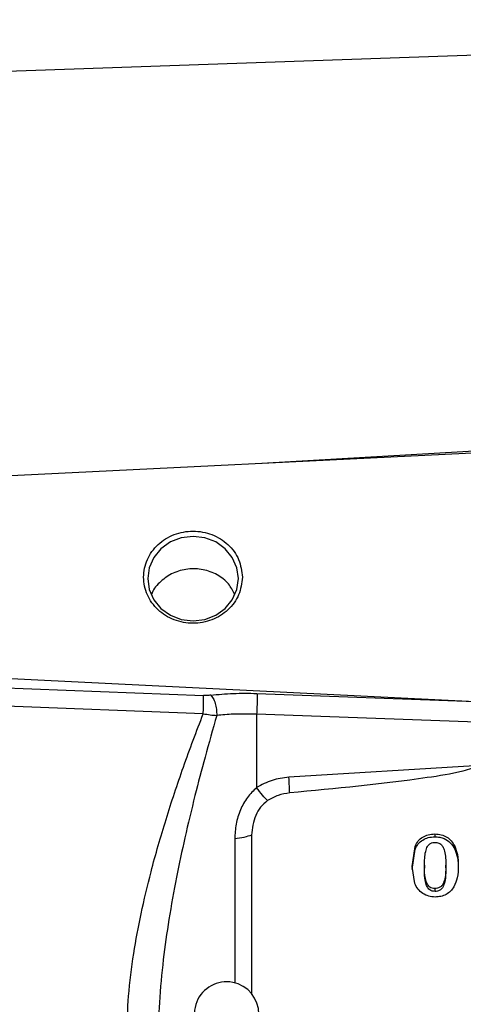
# Model space of a CAD drawing. Header units: inches. Extents: x 0.6 to 16.3, y 0.2 to 11.5.
# Tile 11 of 15: x 10.6 to 11.7, y 6.1 to 8.5. Entities that reach past the tile are written whole.
import ezdxf

# ---------------------------------------------------------------- set-up
doc = ezdxf.new("R2010")
doc.units = ezdxf.units.IN
doc.header["$MEASUREMENT"] = 0
doc.styles.add('SLDTEXTSTYLE0', font='TXT', dxfattribs={"width": 0.75})
doc.dimstyles.new('SLDDIMSTYLE0', dxfattribs={"dimtxt": 0.137795, "dimasz": 0.14, "dimexe": 0, "dimexo": 0.0625, "dimgap": 0.034449, "dimtad": 0, "dimdec": 1, "dimlfac": 1.5, "dimrnd": 1e-09, "dimzin": 12, "dimdsep": 46, "dimtxsty": 'SLDTEXTSTYLE0', "dimblk1": 'CLOSED', "dimblk2": 'CLOSED', "dimsah": 1, "dimcen": 0.09, "dimadec": 0, "dimazin": 3, "dimtfac": 1, "dimtdec": 1, "dimtofl": 0, "dimtmove": 0, "dimatfit": 3, "dimldrblk": 'CLOSED', "dimfxl": 0, "dimfrac": 2, "dimtolj": 1, "dimtzin": 12, "dimarcsym": 0})

# ---------------------------------------------------------------- blocks, each defined once
blk = doc.blocks.new('_Closed')
at = {"color": 0, "linetype": 'ByBlock', "lineweight": -2}
for p, q in [((-1, 0.166667), (0, 0)), ((-1, 0.166667), (-1, -0.166667)), ((0, 0), (-1, -0.166667)), ((0, 0), (-1, 0))]:
    blk.add_line(p, q, dxfattribs=at)
blk = doc.blocks.new('_D')
at = {"color": 7, "linetype": 'Continuous', "lineweight": 0}
for p, q in [((9.0079, 9.7241), (8.9659, 9.7241)), ((8.9659, 9.7241), (8.9659, 9.5053)), ((9.3133, 9.7241), (9.3553, 9.7241)), ((9.3553, 9.7241), (9.3553, 9.5053)), ((7.773, 8.4674), (7.773, 9.565)), ((12.135, 9.17), (12.135, 9.565)), ((7.773, 9.5256), (8.845, 9.5256)), ((12.135, 9.5256), (9.4762, 9.5256)), ((8.9659, 9.5053), (9.0079, 9.5053)), ((9.3553, 9.5053), (9.3133, 9.5053))]:
    blk.add_line(p, q, dxfattribs=at)
at = {"color": 7, "linetype": 'Continuous', "lineweight": 18, "xscale": 0.14, "yscale": 0.14, "rotation": 180.0000000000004}
blk.add_blockref('_Closed', (7.773, 9.5256), dxfattribs=at)
at = {"color": 7, "linetype": 'Continuous', "lineweight": 18, "xscale": 0.14, "yscale": 0.14}
blk.add_blockref('_Closed', (12.135, 9.5256), dxfattribs=at)
at = {"color": 7, "linetype": 'Continuous', "lineweight": 18, "char_height": 0.1378, "attachment_point": 1, "style": 'SLDTEXTSTYLE0'}
for s, insert in [('166', (9.0079, 9.683)), ('6.5', (9.0333, 9.4768))]:
    blk.add_mtext(s, dxfattribs=dict(at, insert=insert))
blk = doc.blocks.new('_D_1')
at = {"color": 7, "linetype": 'Continuous', "lineweight": 0}
for p, q in [((10.3152, 8.9628), (10.2732, 8.9628)), ((10.2732, 8.9628), (10.2732, 8.744)), ((10.6207, 8.9628), (10.6626, 8.9628)), ((10.6626, 8.9628), (10.6626, 8.744)), ((9.0896, 7.8402), (9.0896, 8.8037)), ((9.0896, 8.7643), (10.1524, 8.7643)), ((10.2732, 8.744), (10.3152, 8.744)), ((10.6626, 8.744), (10.6207, 8.744)), ((12.135, 8.7643), (10.7835, 8.7643))]:
    blk.add_line(p, q, dxfattribs=at)
at = {"color": 7, "linetype": 'Continuous', "lineweight": 18, "xscale": 0.14, "yscale": 0.14, "rotation": 180.0000000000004}
blk.add_blockref('_Closed', (9.0896, 8.7643), dxfattribs=at)
at = {"color": 7, "linetype": 'Continuous', "lineweight": 18, "xscale": 0.14, "yscale": 0.14}
blk.add_blockref('_Closed', (12.135, 8.7643), dxfattribs=at)
at = {"color": 7, "linetype": 'Continuous', "lineweight": 18, "char_height": 0.1378, "attachment_point": 1, "style": 'SLDTEXTSTYLE0'}
for s, insert in [('116', (10.3152, 8.9216)), ('4.6', (10.3407, 8.7155))]:
    blk.add_mtext(s, dxfattribs=dict(at, insert=insert))

msp = doc.modelspace()

# ---------------------------------------------------------------- linework, layer by layer
at = {"color": 7, "linetype": 'Continuous', "lineweight": 25}
for p, q in [((12.135, 8.4345), (9.7739, 8.352)), ((12.135, 7.4531), (10.2884, 7.3627)), ((10.2884, 6.8904), (11.7546, 6.8186)), ((10.2884, 6.8644), (11.0811, 6.8334)), ((11.2135, 6.8383), (11.7546, 6.8186)), ((11.0804, 6.788), (10.2877, 6.8183)), ((11.2128, 6.7867), (11.2128, 6.605)), ((12.135, 6.7531), (11.2128, 6.7867)), ((11.7532, 6.6588), (11.2927, 6.6306)), ((11.2002, 6.4871), (11.2002, 6.0915)), ((11.6546, 6.4898), (11.6546, 6.4827)), ((11.5981, 6.409), (11.6055, 6.4591)), ((11.5981, 6.4018), (11.6055, 6.4519)), ((11.6055, 6.4591), (11.6055, 6.4519)), ((11.704, 6.4594), (11.704, 6.4523)), ((11.6048, 6.3671), (11.5981, 6.409)), ((11.6288, 6.412), (11.6288, 6.4048)), ((11.6819, 6.4057), (11.6819, 6.4128)), ((11.6553, 6.3472), (11.6553, 6.3544))]:
    msp.add_line(p, q, dxfattribs=at)
at = {"color": 8, "linetype": 'Continuous', "lineweight": 25}
for p, q in [((12.135, 7.461), (11.2257, 7.4086)), ((11.1583, 6.4776), (11.1583, 6.1206))]:
    msp.add_line(p, q, dxfattribs=at)
at = {"color": 7, "linetype": 'Continuous', "lineweight": 25, "flags": 128}
msp.add_lwpolyline([(11.1674, 7.123), (11.1635, 7.1501), (11.1523, 7.1754), (11.1345, 7.1972), (11.1112, 7.2139), (11.0841, 7.2243), (11.055, 7.2279), (11.0259, 7.2243), (10.9988, 7.2139), (10.9755, 7.1972), (10.9576, 7.1754), (10.9464, 7.1501), (10.9426, 7.123), (10.9464, 7.0958), (10.9576, 7.0705), (10.9755, 7.0488), (10.9988, 7.0321), (11.0259, 7.0216), (11.055, 7.018), (11.0841, 7.0216), (11.1112, 7.0321), (11.1345, 7.0488), (11.1523, 7.0705), (11.1635, 7.0958), (11.1674, 7.123)], dxfattribs=at)
at = {"color": 7, "linetype": 'Continuous', "lineweight": 25}
msp.add_arc((11.1383, 6.0431), 0.08, 0, 236.8772, dxfattribs=at)
for points in [[(11.1774, 7.1266), (11.1755, 7.1415), (11.1719, 7.1714), (11.1435, 7.2095), (11.1031, 7.2349), (11.055, 7.2438), (11.0069, 7.2349), (10.9662, 7.2095), (10.9389, 7.1714), (10.9294, 7.1266), (10.9389, 7.0817), (10.9662, 7.0437), (11.0069, 7.0182), (11.055, 7.0093), (11.1031, 7.0182), (11.1435, 7.0437), (11.1719, 7.0817), (11.1755, 7.1116), (11.1774, 7.1266)], [(11.2135, 6.8383), (11.2136, 6.8359), (11.2139, 6.831), (11.2139, 6.8177), (11.2136, 6.802), (11.2131, 6.7918), (11.2128, 6.7867)], [(11.2947, 6.5916), (11.2945, 6.5968), (11.294, 6.6072), (11.2932, 6.6228), (11.2927, 6.6306)], [(11.2002, 6.4871), (11.1943, 6.485), (11.1824, 6.4806), (11.1664, 6.4786), (11.1583, 6.4776)]]:
    msp.add_open_spline(points, degree=3, dxfattribs=at)
for points, knots in [([(11.1579, 7.0849), (11.1534, 7.0936), (11.1436, 7.1127), (11.1157, 7.1341), (11.0804, 7.1472), (11.042, 7.1486), (11.0048, 7.1384), (10.9745, 7.1173), (10.9563, 7.0975), (10.9527, 7.0848), (10.9523, 7.0835)], [0, 0, 0, 0, 0.1182132, 0.2622217, 0.4066849, 0.5510878, 0.6951185, 0.8389542, 0.9828867, 1, 1, 1, 1]), ([(11.0988, 6.834), (11.1172, 6.8358), (11.154, 6.8394), (11.1937, 6.8387), (11.2135, 6.8383)], [0, 0, 0, 0, 0.499968, 1, 1, 1, 1]), ([(11.0804, 6.788), (11.0806, 6.7933), (11.081, 6.8038), (11.0813, 6.8176), (11.0813, 6.8278), (11.0811, 6.8315), (11.0811, 6.8334)], [0, 0, 0, 0, 0.279846, 0.559282, 0.779604, 1, 1, 1, 1]), ([(11.0988, 6.834), (11.0959, 6.8337), (11.0902, 6.8332), (11.0841, 6.8333), (11.0811, 6.8334)], [0, 0, 0, 0, 0.501706, 1, 1, 1, 1]), ([(11.0988, 6.834), (11.1009, 6.8317), (11.1053, 6.827), (11.1104, 6.8141), (11.1136, 6.7989), (11.1137, 6.7888), (11.1137, 6.7837)], [0, 0, 0, 0, 0.250166, 0.5, 0.749834, 1, 1, 1, 1]), ([(10.8911, 5.9899), (10.892, 6.0226), (10.8938, 6.0903), (10.9068, 6.1912), (10.9258, 6.294), (10.9523, 6.4051), (10.9874, 6.5269), (11.0311, 6.6579), (11.0637, 6.7441), (11.0804, 6.788)], [0, 0, 0, 0, 0.120024, 0.249205, 0.369646, 0.499267, 0.662186, 0.82805, 1, 1, 1, 1]), ([(11.1137, 6.7837), (11.104, 6.7493), (11.0853, 6.6835), (11.0588, 6.5822), (11.0351, 6.4831), (11.0133, 6.3805), (10.9951, 6.2799), (10.9804, 6.1762), (10.9704, 6.075), (10.969, 6.0069), (10.9683, 5.9744)], [0, 0, 0, 0, 0.132276, 0.252755, 0.383693, 0.503714, 0.633254, 0.753564, 0.882241, 1, 1, 1, 1]), ([(11.0804, 6.788), (11.0861, 6.787), (11.0977, 6.785), (11.1084, 6.7842), (11.1137, 6.7837)], [0, 0, 0, 0, 0.50124, 1, 1, 1, 1]), ([(11.2128, 6.7867), (11.1933, 6.7872), (11.159, 6.788), (11.1274, 6.785), (11.1137, 6.7837)], [0, 0, 0, 0, 0.569736, 1, 1, 1, 1]), ([(11.7532, 6.6588), (11.7531, 6.6586), (11.7531, 6.6581), (11.7525, 6.6569), (11.7504, 6.6547), (11.7409, 6.6499), (11.7025, 6.6395), (11.5522, 6.616), (11.4085, 6.6024), (11.2947, 6.5916)], [0, 0, 0, 0, 0.001753, 0.003662, 0.008308, 0.022226, 0.071773, 0.264734, 1, 1, 1, 1]), ([(11.2927, 6.6306), (11.2785, 6.6288), (11.2501, 6.6252), (11.2252, 6.6117), (11.2128, 6.605)], [0, 0, 0, 0, 0.5000238, 1, 1, 1, 1]), ([(11.2128, 6.605), (11.2048, 6.5971), (11.1882, 6.5809), (11.1716, 6.5493), (11.1604, 6.5142), (11.159, 6.4899), (11.1583, 6.4776)], [0, 0, 0, 0, 0.231235, 0.47735, 0.734702, 1, 1, 1, 1]), ([(11.24, 6.5724), (11.2359, 6.5765), (11.2279, 6.5846), (11.2178, 6.5982), (11.2128, 6.605)], [0, 0, 0, 0, 0.499884, 1, 1, 1, 1]), ([(11.24, 6.5724), (11.2338, 6.5673), (11.2214, 6.5569), (11.2049, 6.5282), (11.2021, 6.5038), (11.2002, 6.4871)], [0, 0, 0, 0, 0.240065, 0.482608, 1, 1, 1, 1]), ([(11.2947, 6.5916), (11.2849, 6.59), (11.2653, 6.587), (11.2484, 6.5773), (11.24, 6.5724)], [0, 0, 0, 0, 0.50001, 1, 1, 1, 1]), ([(11.6055, 6.4591), (11.6079, 6.4637), (11.6125, 6.4726), (11.6242, 6.4826), (11.6386, 6.4889), (11.6491, 6.4895), (11.6546, 6.4898)], [0, 0, 0, 0, 0.259667, 0.499925, 0.740143, 1, 1, 1, 1]), ([(11.6055, 6.4519), (11.6079, 6.4565), (11.6125, 6.4654), (11.6242, 6.4754), (11.6386, 6.4817), (11.6491, 6.4823), (11.6546, 6.4827)], [0, 0, 0, 0, 0.259872, 0.500088, 0.740313, 1, 1, 1, 1]), ([(11.6546, 6.4898), (11.66, 6.4895), (11.6705, 6.4888), (11.6847, 6.4826), (11.6965, 6.4727), (11.7014, 6.464), (11.704, 6.4594)], [0, 0, 0, 0, 0.25669, 0.497206, 0.736933, 1, 1, 1, 1]), ([(11.6546, 6.4827), (11.6587, 6.4825), (11.6667, 6.4821), (11.6802, 6.478), (11.6944, 6.4686), (11.7007, 6.4579), (11.704, 6.4523)], [0, 0, 0, 0, 0.195859, 0.379189, 0.675791, 1, 1, 1, 1]), ([(11.6288, 6.412), (11.629, 6.4236), (11.6294, 6.4396), (11.6349, 6.4573), (11.6406, 6.4643), (11.6464, 6.4677), (11.6515, 6.4686), (11.6543, 6.4687), (11.655, 6.4687)], [0, 0, 0, 0, 0.505959, 0.699338, 0.792228, 0.885749, 0.970723, 1, 1, 1, 1]), ([(11.655, 6.4687), (11.6581, 6.4685), (11.6634, 6.4681), (11.6701, 6.4641), (11.6756, 6.4573), (11.6816, 6.44), (11.6818, 6.4244), (11.6819, 6.4128)], [0, 0, 0, 0, 0.126491, 0.212155, 0.31637, 0.496287, 1, 1, 1, 1]), ([(11.704, 6.4594), (11.7065, 6.4526), (11.7122, 6.4368), (11.7124, 6.4202), (11.7126, 6.4108)], [0, 0, 0, 0, 0.435465, 1, 1, 1, 1]), ([(11.704, 6.4523), (11.7065, 6.4454), (11.7122, 6.4297), (11.7124, 6.413), (11.7126, 6.4036)], [0, 0, 0, 0, 0.435474, 1, 1, 1, 1]), ([(11.6553, 6.3544), (11.6528, 6.3546), (11.6482, 6.3549), (11.6422, 6.3579), (11.6369, 6.3634), (11.63, 6.3782), (11.629, 6.3954), (11.6288, 6.4089), (11.6288, 6.412)], [0, 0, 0, 0, 0.100132, 0.183832, 0.267377, 0.415926, 0.867412, 1, 1, 1, 1]), ([(11.6553, 6.3472), (11.6528, 6.3474), (11.6482, 6.3477), (11.6422, 6.3508), (11.6369, 6.3562), (11.63, 6.371), (11.629, 6.3882), (11.6288, 6.4017), (11.6288, 6.4048)], [0, 0, 0, 0, 0.100132, 0.183832, 0.267377, 0.415926, 0.867412, 1, 1, 1, 1]), ([(11.6819, 6.4128), (11.6818, 6.4014), (11.6817, 6.3851), (11.6761, 6.3672), (11.6705, 6.3594), (11.6646, 6.3557), (11.6592, 6.3545), (11.6562, 6.3544), (11.6553, 6.3544)], [0, 0, 0, 0, 0.486418, 0.687943, 0.783628, 0.880477, 0.962371, 1, 1, 1, 1]), ([(11.6819, 6.4057), (11.6818, 6.3942), (11.6817, 6.378), (11.6761, 6.36), (11.6705, 6.3523), (11.6646, 6.3485), (11.6592, 6.3473), (11.6562, 6.3473), (11.6553, 6.3472)], [0, 0, 0, 0, 0.486418, 0.687943, 0.783628, 0.880477, 0.962371, 1, 1, 1, 1]), ([(11.7126, 6.4108), (11.7125, 6.4008), (11.7125, 6.3828), (11.7053, 6.3662), (11.7021, 6.3589)], [0, 0, 0, 0, 0.555597, 1, 1, 1, 1]), ([(11.6555, 6.3333), (11.6501, 6.3337), (11.6392, 6.3345), (11.6245, 6.3418), (11.6122, 6.3526), (11.6074, 6.3622), (11.6048, 6.3671)], [0, 0, 0, 0, 0.24604, 0.48929, 0.738141, 1, 1, 1, 1]), ([(11.7021, 6.3589), (11.6994, 6.3551), (11.6941, 6.3476), (11.6827, 6.3395), (11.6697, 6.3342), (11.6603, 6.3336), (11.6555, 6.3333)], [0, 0, 0, 0, 0.257881, 0.504694, 0.748934, 1, 1, 1, 1])]:
    msp.add_open_spline(points, degree=3, knots=knots, dxfattribs=at)

# ---------------------------------------------------------------- dimensions: what is measured, and where the dimension line sits
at = {"color": 7, "linetype": 'Continuous', "lineweight": 18}
for base, p2, picture, middle in [((7.773, 9.5256), (7.773, 8.4281), '_D', (9.1606, 9.5256)), ((9.0896, 8.7643), (9.0896, 7.8008), '_D_1', (10.4679, 8.7643))]:
    dim = msp.add_linear_dim(base=base, p1=(12.135, 9.1306), p2=p2, dimstyle='SLDDIMSTYLE0', dxfattribs=at)
    dim.commit()
    dim.dimension.update_dxf_attribs({"geometry": picture, "text_midpoint": middle, "dimtype": 160})

doc.saveas('drawing.dxf')
